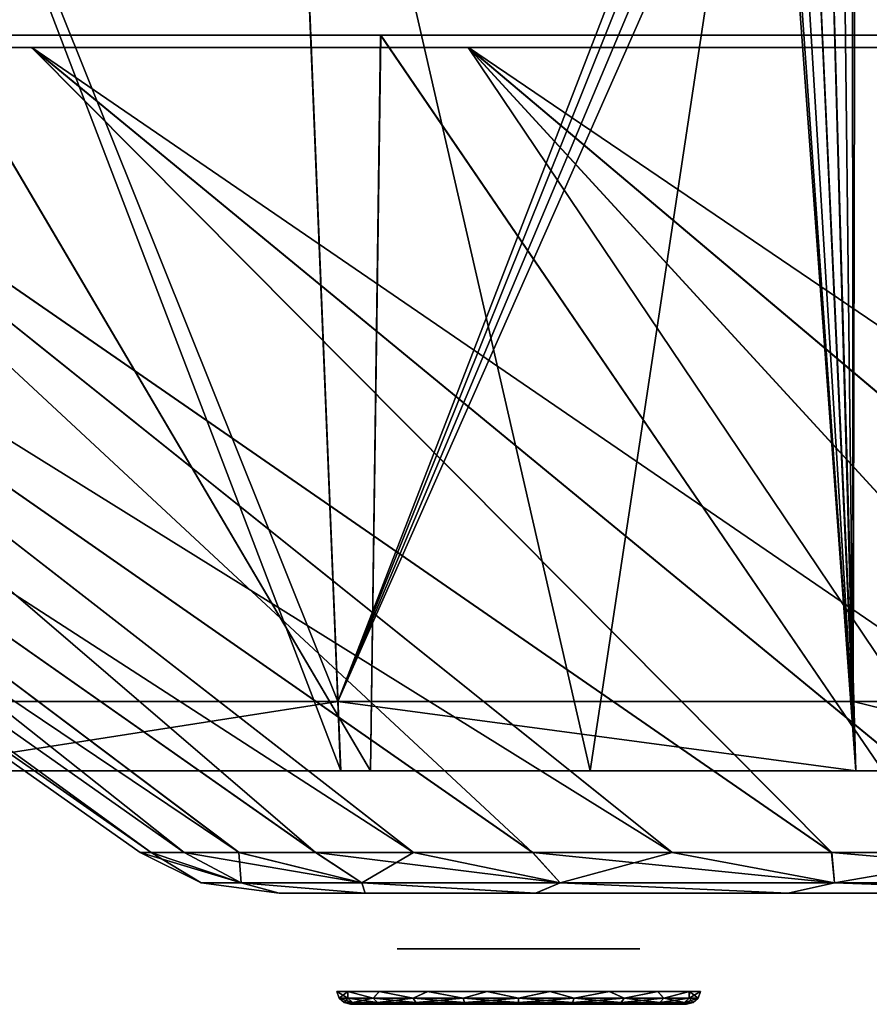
# Model space of a CAD drawing. Header units: millimetres. Extents: x -251 to 251, y -32 to 24.
# Tile 3 of 25: x -205 to -175, y -32 to 3. Entities that reach past the tile are written whole.
import ezdxf

# ---------------------------------------------------------------- set-up
doc = ezdxf.new("R2010")
doc.units = ezdxf.units.MM
doc.header["$LTSCALE"] = 81.481481
for name, color, linetype in [('1', 7, 'CONTINUOUS'), ('24', 7, 'CONTINUOUS'), ('25', 7, 'CONTINUOUS'), ('26', 7, 'CONTINUOUS'), ('27', 7, 'CONTINUOUS'), ('29', 7, 'CONTINUOUS'), ('30', 7, 'CONTINUOUS'), ('33', 7, 'CONTINUOUS'), ('34', 7, 'CONTINUOUS'), ('35', 7, 'CONTINUOUS'), ('46', 7, 'CONTINUOUS')]:
    doc.layers.add(name, color=color, linetype=linetype)

msp = doc.modelspace()

# ---------------------------------------------------------------- linework, layer by layer
at = {"layer": '1', "linetype": 'CONTINUOUS'}
for points in [[(-196.117, -28.25, -12.329), (-193.025, -28.25, -36.815), (-196.116, -28.25, 12.35), (-196.117, -28.25, -12.329)], [(-194.19, -28.25, 2.452), (-196.116, -28.25, 12.35), (-194.625, -28.25, 0.016), (-194.19, -28.25, 2.452)], [(-194.625, -28.25, 0.016), (-196.116, -28.25, 12.35), (-194.625, -28.25), (-194.625, -28.25, 0.016)], [(-193.022, -28.25, 36.83), (-196.116, -28.25, 12.35), (-194.19, -28.25, 2.452), (-193.022, -28.25, 36.83)], [(-196.116, -28.25, 12.35), (-193.025, -28.25, -36.815), (-194.625, -28.25), (-196.116, -28.25, 12.35)], [(-194.625, -28.25), (-193.025, -28.25, -36.815), (-194.196, -28.25, -2.435), (-194.625, -28.25)], [(-194.196, -28.25, -2.435), (-193.025, -28.25, -36.815), (-192.959, -28.25, -4.578), (-194.196, -28.25, -2.435)], [(-192.948, -28.25, 4.592), (-193.022, -28.25, 36.83), (-194.19, -28.25, 2.452), (-192.948, -28.25, 4.592)], [(-193.025, -28.25, -36.815), (-186.888, -28.25, -60.717), (-192.959, -28.25, -4.578), (-193.025, -28.25, -36.815)], [(-186.884, -28.25, 60.731), (-193.022, -28.25, 36.83), (-188.73, -28.25, 7.018), (-186.884, -28.25, 60.731)], [(-188.73, -28.25, 7.018), (-193.022, -28.25, 36.83), (-191.052, -28.25, 6.177), (-188.73, -28.25, 7.018)], [(-191.052, -28.25, 6.177), (-193.022, -28.25, 36.83), (-192.948, -28.25, 4.592), (-191.052, -28.25, 6.177)], [(-192.959, -28.25, -4.578), (-186.888, -28.25, -60.717), (-191.067, -28.25, -6.168), (-192.959, -28.25, -4.578)], [(-191.067, -28.25, -6.168), (-186.888, -28.25, -60.717), (-188.743, -28.25, -7.016), (-191.067, -28.25, -6.168)], [(-188.743, -28.25, -7.016), (-186.888, -28.25, -60.717), (-186.27, -28.25, -7.018), (-188.743, -28.25, -7.016)], [(-186.257, -28.25, 7.016), (-186.884, -28.25, 60.731), (-188.73, -28.25, 7.018), (-186.257, -28.25, 7.016)], [(-186.888, -28.25, -60.717), (-177.806, -28.25, -83.658), (-186.27, -28.25, -7.018), (-186.888, -28.25, -60.717)], [(-177.8, -28.25, 83.672), (-186.884, -28.25, 60.731), (-180.375, -28.25), (-177.8, -28.25, 83.672)], [(-180.375, -28.25), (-186.884, -28.25, 60.731), (-180.804, -28.25, 2.435), (-180.375, -28.25)], [(-180.804, -28.25, 2.435), (-186.884, -28.25, 60.731), (-182.041, -28.25, 4.578), (-180.804, -28.25, 2.435)], [(-182.041, -28.25, 4.578), (-186.884, -28.25, 60.731), (-183.933, -28.25, 6.168), (-182.041, -28.25, 4.578)], [(-183.933, -28.25, 6.168), (-186.884, -28.25, 60.731), (-186.257, -28.25, 7.016), (-183.933, -28.25, 6.168)], [(-186.27, -28.25, -7.018), (-177.806, -28.25, -83.658), (-183.948, -28.25, -6.177), (-186.27, -28.25, -7.018)], [(-183.948, -28.25, -6.177), (-177.806, -28.25, -83.658), (-182.052, -28.25, -4.592), (-183.948, -28.25, -6.177)], [(-182.052, -28.25, -4.592), (-177.806, -28.25, -83.658), (-180.81, -28.25, -2.452), (-182.052, -28.25, -4.592)], [(-180.81, -28.25, -2.452), (-177.806, -28.25, -83.658), (-180.375, -28.25, -0.016), (-180.81, -28.25, -2.452)], [(-180.375, -28.25, -0.016), (-177.806, -28.25, -83.658), (-180.375, -28.25), (-180.375, -28.25, -0.016)], [(-177.806, -28.25, -83.658), (-177.8, -28.25, 83.672), (-180.375, -28.25), (-177.806, -28.25, -83.658)], [(-177.806, -28.25, -83.658), (-165.921, -28.25, -105.281), (-177.8, -28.25, 83.672), (-177.806, -28.25, -83.658)], [(-177.8, -28.25, 83.672), (-165.921, -28.25, -105.281), (-165.913, -28.25, 105.293), (-177.8, -28.25, 83.672)]]:
    msp.add_3dface(points, dxfattribs=at)
at = {"layer": '24', "linetype": 'CONTINUOUS'}
for points in [[(-194.04, -31.794), (-193.646, -31.794, -2.235), (-193.96, -32.025), (-194.04, -31.794)], [(-193.96, -32.025), (-193.646, -31.794, -2.235), (-193.643, -32.025, -1.996), (-193.96, -32.025)], [(-193.643, -32.025, -1.996), (-193.646, -31.794, -2.235), (-192.726, -32.025, -3.797), (-193.643, -32.025, -1.996)], [(-193.646, -31.794, -2.235), (-192.512, -31.794, -4.201), (-192.726, -32.025, -3.797), (-193.646, -31.794, -2.235)], [(-192.726, -32.025, -3.797), (-192.512, -31.794, -4.201), (-191.297, -32.025, -5.226), (-192.726, -32.025, -3.797)], [(-192.512, -31.794, -4.201), (-190.774, -31.794, -5.661), (-191.297, -32.025, -5.226), (-192.512, -31.794, -4.201)], [(-191.297, -32.025, -5.226), (-190.774, -31.794, -5.661), (-189.496, -32.025, -6.143), (-191.297, -32.025, -5.226)], [(-190.774, -31.794, -5.661), (-188.642, -31.794, -6.439), (-189.496, -32.025, -6.143), (-190.774, -31.794, -5.661)], [(-189.496, -32.025, -6.143), (-188.642, -31.794, -6.439), (-187.5, -32.025, -6.46), (-189.496, -32.025, -6.143)], [(-188.642, -31.794, -6.439), (-186.373, -31.794, -6.442), (-187.5, -32.025, -6.46), (-188.642, -31.794, -6.439)], [(-187.5, -32.025, -6.46), (-186.373, -31.794, -6.442), (-185.504, -32.025, -6.143), (-187.5, -32.025, -6.46)], [(-186.373, -31.794, -6.442), (-184.239, -31.794, -5.669), (-185.504, -32.025, -6.143), (-186.373, -31.794, -6.442)], [(-185.504, -32.025, -6.143), (-184.239, -31.794, -5.669), (-183.703, -32.025, -5.226), (-185.504, -32.025, -6.143)], [(-184.239, -31.794, -5.669), (-182.498, -31.794, -4.213), (-183.703, -32.025, -5.226), (-184.239, -31.794, -5.669)], [(-183.703, -32.025, -5.226), (-182.498, -31.794, -4.213), (-182.274, -32.025, -3.797), (-183.703, -32.025, -5.226)], [(-182.498, -31.794, -4.213), (-181.359, -31.794, -2.249), (-182.274, -32.025, -3.797), (-182.498, -31.794, -4.213)], [(-182.274, -32.025, -3.797), (-181.359, -31.794, -2.249), (-181.357, -32.025, -1.996), (-182.274, -32.025, -3.797)], [(-181.359, -31.794, -2.249), (-180.96, -31.794, -0.015), (-181.357, -32.025, -1.996), (-181.359, -31.794, -2.249)], [(-181.357, -32.025, -1.996), (-180.96, -31.794), (-181.04, -32.025), (-181.357, -32.025, -1.996)], [(-180.96, -31.794, -0.015), (-180.96, -31.794), (-181.357, -32.025, -1.996), (-180.96, -31.794, -0.015)], [(-193.779, -32.19), (-193.96, -32.025), (-193.643, -32.025, -1.996), (-193.779, -32.19)], [(-193.472, -32.19, -1.94), (-193.779, -32.19), (-193.643, -32.025, -1.996), (-193.472, -32.19, -1.94)], [(-193.779, -32.19), (-193.472, -32.19, -1.94), (-193.542, -32.25), (-193.779, -32.19)], [(-193.472, -32.19, -1.94), (-193.643, -32.025, -1.996), (-192.726, -32.025, -3.797), (-193.472, -32.19, -1.94)], [(-193.542, -32.25), (-193.472, -32.19, -1.94), (-193.426, -32.25, -1.18), (-193.542, -32.25)], [(-192.58, -32.19, -3.691), (-193.472, -32.19, -1.94), (-192.726, -32.025, -3.797), (-192.58, -32.19, -3.691)], [(-193.426, -32.25, -1.18), (-193.472, -32.19, -1.94), (-193.082, -32.25, -2.312), (-193.426, -32.25, -1.18)], [(-193.472, -32.19, -1.94), (-192.58, -32.19, -3.691), (-193.082, -32.25, -2.312), (-193.472, -32.19, -1.94)], [(-193.082, -32.25, -2.312), (-192.58, -32.19, -3.691), (-192.524, -32.25, -3.356), (-193.082, -32.25, -2.312)], [(-192.58, -32.19, -3.691), (-192.726, -32.025, -3.797), (-191.297, -32.025, -5.226), (-192.58, -32.19, -3.691)], [(-191.191, -32.19, -5.08), (-192.58, -32.19, -3.691), (-191.297, -32.025, -5.226), (-191.191, -32.19, -5.08)], [(-192.524, -32.25, -3.356), (-192.58, -32.19, -3.691), (-191.773, -32.25, -4.272), (-192.524, -32.25, -3.356)], [(-192.58, -32.19, -3.691), (-191.191, -32.19, -5.08), (-191.773, -32.25, -4.272), (-192.58, -32.19, -3.691)], [(-191.773, -32.25, -4.272), (-191.191, -32.19, -5.08), (-190.859, -32.25, -5.022), (-191.773, -32.25, -4.272)], [(-191.191, -32.19, -5.08), (-191.297, -32.025, -5.226), (-189.496, -32.025, -6.143), (-191.191, -32.19, -5.08)], [(-189.44, -32.19, -5.972), (-191.191, -32.19, -5.08), (-189.496, -32.025, -6.143), (-189.44, -32.19, -5.972)], [(-191.191, -32.19, -5.08), (-189.44, -32.19, -5.972), (-190.859, -32.25, -5.022), (-191.191, -32.19, -5.08)], [(-190.859, -32.25, -5.022), (-189.44, -32.19, -5.972), (-189.816, -32.25, -5.58), (-190.859, -32.25, -5.022)], [(-189.816, -32.25, -5.58), (-189.44, -32.19, -5.972), (-188.685, -32.25, -5.924), (-189.816, -32.25, -5.58)], [(-189.44, -32.19, -5.972), (-189.496, -32.025, -6.143), (-187.5, -32.025, -6.46), (-189.44, -32.19, -5.972)], [(-187.5, -32.19, -6.279), (-189.44, -32.19, -5.972), (-187.5, -32.025, -6.46), (-187.5, -32.19, -6.279)], [(-189.44, -32.19, -5.972), (-187.5, -32.19, -6.279), (-188.685, -32.25, -5.924), (-189.44, -32.19, -5.972)], [(-188.685, -32.25, -5.924), (-187.5, -32.19, -6.279), (-187.507, -32.25, -6.042), (-188.685, -32.25, -5.924)], [(-187.507, -32.25, -6.042), (-187.5, -32.19, -6.279), (-186.329, -32.25, -5.927), (-187.507, -32.25, -6.042)], [(-187.5, -32.19, -6.279), (-187.5, -32.025, -6.46), (-185.504, -32.025, -6.143), (-187.5, -32.19, -6.279)], [(-185.56, -32.19, -5.972), (-187.5, -32.19, -6.279), (-185.504, -32.025, -6.143), (-185.56, -32.19, -5.972)], [(-187.5, -32.19, -6.279), (-185.56, -32.19, -5.972), (-186.329, -32.25, -5.927), (-187.5, -32.19, -6.279)], [(-186.329, -32.25, -5.927), (-185.56, -32.19, -5.972), (-185.195, -32.25, -5.585), (-186.329, -32.25, -5.927)], [(-183.809, -32.19, -5.08), (-185.56, -32.19, -5.972), (-183.703, -32.025, -5.226), (-183.809, -32.19, -5.08)], [(-185.56, -32.19, -5.972), (-185.504, -32.025, -6.143), (-183.703, -32.025, -5.226), (-185.56, -32.19, -5.972)], [(-185.56, -32.19, -5.972), (-183.809, -32.19, -5.08), (-185.195, -32.25, -5.585), (-185.56, -32.19, -5.972)], [(-185.195, -32.25, -5.585), (-183.809, -32.19, -5.08), (-184.151, -32.25, -5.029), (-185.195, -32.25, -5.585)], [(-184.151, -32.25, -5.029), (-183.809, -32.19, -5.08), (-183.236, -32.25, -4.28), (-184.151, -32.25, -5.029)], [(-182.42, -32.19, -3.691), (-183.809, -32.19, -5.08), (-182.274, -32.025, -3.797), (-182.42, -32.19, -3.691)], [(-183.809, -32.19, -5.08), (-183.703, -32.025, -5.226), (-182.274, -32.025, -3.797), (-183.809, -32.19, -5.08)], [(-183.809, -32.19, -5.08), (-182.42, -32.19, -3.691), (-183.236, -32.25, -4.28), (-183.809, -32.19, -5.08)], [(-183.236, -32.25, -4.28), (-182.42, -32.19, -3.691), (-182.483, -32.25, -3.367), (-183.236, -32.25, -4.28)], [(-182.483, -32.25, -3.367), (-181.528, -32.19, -1.94), (-181.923, -32.25, -2.323), (-182.483, -32.25, -3.367)], [(-182.42, -32.19, -3.691), (-181.528, -32.19, -1.94), (-182.483, -32.25, -3.367), (-182.42, -32.19, -3.691)], [(-182.42, -32.19, -3.691), (-182.274, -32.025, -3.797), (-181.357, -32.025, -1.996), (-182.42, -32.19, -3.691)], [(-181.528, -32.19, -1.94), (-182.42, -32.19, -3.691), (-181.357, -32.025, -1.996), (-181.528, -32.19, -1.94)], [(-181.923, -32.25, -2.323), (-181.528, -32.19, -1.94), (-181.577, -32.25, -1.192), (-181.923, -32.25, -2.323)], [(-181.528, -32.19, -1.94), (-181.221, -32.19), (-181.577, -32.25, -1.192), (-181.528, -32.19, -1.94)], [(-181.221, -32.19), (-181.458, -32.25, -0.014), (-181.577, -32.25, -1.192), (-181.221, -32.19)], [(-181.528, -32.19, -1.94), (-181.357, -32.025, -1.996), (-181.04, -32.025), (-181.528, -32.19, -1.94)], [(-181.221, -32.19), (-181.528, -32.19, -1.94), (-181.04, -32.025), (-181.221, -32.19)], [(-181.458, -32.25), (-181.458, -32.25, -0.014), (-181.221, -32.19), (-181.458, -32.25)]]:
    msp.add_3dface(points, dxfattribs=at)
at = {"layer": '25', "linetype": 'CONTINUOUS'}
for points in [[(-193.542, -32.25), (-193.426, -32.25, -1.18), (-192.958, -32.25), (-193.542, -32.25)], [(-192.543, -32.25, 2.087), (-193.542, -32.25), (-192.958, -32.25), (-192.543, -32.25, 2.087)], [(-193.542, -32.25, 0.014), (-193.542, -32.25), (-192.543, -32.25, 2.087), (-193.542, -32.25, 0.014)], [(-193.423, -32.25, 1.192), (-193.542, -32.25, 0.014), (-192.543, -32.25, 2.087), (-193.423, -32.25, 1.192)], [(-193.426, -32.25, -1.18), (-193.082, -32.25, -2.312), (-192.535, -32.25, -2.108), (-193.426, -32.25, -1.18)], [(-192.958, -32.25), (-193.426, -32.25, -1.18), (-192.958, -32.25, -0.012), (-192.958, -32.25)], [(-192.958, -32.25, -0.012), (-193.426, -32.25, -1.18), (-192.958, -32.25, -0.024), (-192.958, -32.25, -0.012)], [(-192.958, -32.25, -0.024), (-193.426, -32.25, -1.18), (-192.535, -32.25, -2.108), (-192.958, -32.25, -0.024)], [(-193.077, -32.25, 2.323), (-193.423, -32.25, 1.192), (-192.543, -32.25, 2.087), (-193.077, -32.25, 2.323)], [(-193.082, -32.25, -2.312), (-192.524, -32.25, -3.356), (-192.535, -32.25, -2.108), (-193.082, -32.25, -2.312)], [(-192.517, -32.25, 3.367), (-193.077, -32.25, 2.323), (-191.361, -32.25, 3.858), (-192.517, -32.25, 3.367)], [(-191.361, -32.25, 3.858), (-193.077, -32.25, 2.323), (-192.543, -32.25, 2.087), (-191.361, -32.25, 3.858)], [(-192.535, -32.25, -2.108), (-192.524, -32.25, -3.356), (-191.345, -32.25, -3.874), (-192.535, -32.25, -2.108)], [(-192.524, -32.25, -3.356), (-191.773, -32.25, -4.272), (-191.345, -32.25, -3.874), (-192.524, -32.25, -3.356)], [(-191.764, -32.25, 4.28), (-192.517, -32.25, 3.367), (-191.361, -32.25, 3.858), (-191.764, -32.25, 4.28)], [(-191.773, -32.25, -4.272), (-190.859, -32.25, -5.022), (-191.345, -32.25, -3.874), (-191.773, -32.25, -4.272)], [(-190.849, -32.25, 5.029), (-191.764, -32.25, 4.28), (-189.596, -32.25, 5.04), (-190.849, -32.25, 5.029)], [(-189.596, -32.25, 5.04), (-191.764, -32.25, 4.28), (-191.361, -32.25, 3.858), (-189.596, -32.25, 5.04)], [(-191.345, -32.25, -3.874), (-190.859, -32.25, -5.022), (-189.575, -32.25, -5.048), (-191.345, -32.25, -3.874)], [(-190.859, -32.25, -5.022), (-189.816, -32.25, -5.58), (-189.575, -32.25, -5.048), (-190.859, -32.25, -5.022)], [(-189.805, -32.25, 5.585), (-190.849, -32.25, 5.029), (-187.512, -32.25, 5.458), (-189.805, -32.25, 5.585)], [(-187.512, -32.25, 5.458), (-190.849, -32.25, 5.029), (-189.596, -32.25, 5.04), (-187.512, -32.25, 5.458)], [(-189.816, -32.25, -5.58), (-188.685, -32.25, -5.924), (-185.195, -32.25, -5.585), (-189.816, -32.25, -5.58)], [(-189.816, -32.25, -5.58), (-185.195, -32.25, -5.585), (-187.488, -32.25, -5.458), (-189.816, -32.25, -5.58)], [(-189.575, -32.25, -5.048), (-189.816, -32.25, -5.58), (-187.488, -32.25, -5.458), (-189.575, -32.25, -5.048)], [(-185.184, -32.25, 5.58), (-189.805, -32.25, 5.585), (-187.512, -32.25, 5.458), (-185.184, -32.25, 5.58)], [(-186.315, -32.25, 5.924), (-189.805, -32.25, 5.585), (-185.184, -32.25, 5.58), (-186.315, -32.25, 5.924)], [(-188.671, -32.25, 5.927), (-189.805, -32.25, 5.585), (-186.315, -32.25, 5.924), (-188.671, -32.25, 5.927)], [(-188.685, -32.25, -5.924), (-187.507, -32.25, -6.042), (-186.329, -32.25, -5.927), (-188.685, -32.25, -5.924)], [(-188.685, -32.25, -5.924), (-186.329, -32.25, -5.927), (-185.195, -32.25, -5.585), (-188.685, -32.25, -5.924)], [(-187.493, -32.25, 6.042), (-188.671, -32.25, 5.927), (-186.315, -32.25, 5.924), (-187.493, -32.25, 6.042)], [(-185.425, -32.25, 5.048), (-185.184, -32.25, 5.58), (-187.512, -32.25, 5.458), (-185.425, -32.25, 5.048)], [(-185.195, -32.25, -5.585), (-184.151, -32.25, -5.029), (-187.488, -32.25, -5.458), (-185.195, -32.25, -5.585)], [(-187.488, -32.25, -5.458), (-184.151, -32.25, -5.029), (-185.404, -32.25, -5.04), (-187.488, -32.25, -5.458)], [(-184.141, -32.25, 5.022), (-185.184, -32.25, 5.58), (-185.425, -32.25, 5.048), (-184.141, -32.25, 5.022)], [(-183.655, -32.25, 3.874), (-184.141, -32.25, 5.022), (-185.425, -32.25, 5.048), (-183.655, -32.25, 3.874)], [(-184.151, -32.25, -5.029), (-183.236, -32.25, -4.28), (-185.404, -32.25, -5.04), (-184.151, -32.25, -5.029)], [(-185.404, -32.25, -5.04), (-183.236, -32.25, -4.28), (-183.639, -32.25, -3.858), (-185.404, -32.25, -5.04)], [(-183.227, -32.25, 4.272), (-184.141, -32.25, 5.022), (-183.655, -32.25, 3.874), (-183.227, -32.25, 4.272)], [(-182.476, -32.25, 3.356), (-183.227, -32.25, 4.272), (-183.655, -32.25, 3.874), (-182.476, -32.25, 3.356)], [(-182.465, -32.25, 2.108), (-182.476, -32.25, 3.356), (-183.655, -32.25, 3.874), (-182.465, -32.25, 2.108)], [(-183.236, -32.25, -4.28), (-182.483, -32.25, -3.367), (-183.639, -32.25, -3.858), (-183.236, -32.25, -4.28)], [(-182.483, -32.25, -3.367), (-181.923, -32.25, -2.323), (-183.639, -32.25, -3.858), (-182.483, -32.25, -3.367)], [(-183.639, -32.25, -3.858), (-181.923, -32.25, -2.323), (-182.457, -32.25, -2.087), (-183.639, -32.25, -3.858)], [(-181.918, -32.25, 2.312), (-182.476, -32.25, 3.356), (-182.465, -32.25, 2.108), (-181.918, -32.25, 2.312)], [(-181.574, -32.25, 1.18), (-181.918, -32.25, 2.312), (-182.465, -32.25, 2.108), (-181.574, -32.25, 1.18)], [(-182.042, -32.25, 0.024), (-181.574, -32.25, 1.18), (-182.465, -32.25, 2.108), (-182.042, -32.25, 0.024)], [(-181.577, -32.25, -1.192), (-181.458, -32.25, -0.014), (-182.457, -32.25, -2.087), (-181.577, -32.25, -1.192)], [(-181.458, -32.25, -0.014), (-181.458, -32.25), (-182.457, -32.25, -2.087), (-181.458, -32.25, -0.014)], [(-181.458, -32.25), (-182.042, -32.25), (-182.457, -32.25, -2.087), (-181.458, -32.25)], [(-181.923, -32.25, -2.323), (-181.577, -32.25, -1.192), (-182.457, -32.25, -2.087), (-181.923, -32.25, -2.323)], [(-181.458, -32.25), (-181.574, -32.25, 1.18), (-182.042, -32.25), (-181.458, -32.25)], [(-182.042, -32.25), (-181.574, -32.25, 1.18), (-182.042, -32.25, 0.012), (-182.042, -32.25)], [(-182.042, -32.25, 0.012), (-181.574, -32.25, 1.18), (-182.042, -32.25, 0.024), (-182.042, -32.25, 0.012)]]:
    msp.add_3dface(points, dxfattribs=at)
at = {"layer": '26', "linetype": 'CONTINUOUS'}
for points in [[(-188.799, -30.25, 0.75), (-191.867, -30.25), (-189, -30.25, 0), (-188.799, -30.25, 0.75)], [(-188.25, -30.25, 1.299), (-191.867, -30.25), (-188.799, -30.25, 0.75), (-188.25, -30.25, 1.299)], [(-191.867, -30.25), (-191.867, -30.25, -0.01), (-189, -30.25, 0), (-191.867, -30.25)], [(-191.536, -30.25, 1.668), (-191.867, -30.25), (-188.25, -30.25, 1.299), (-191.536, -30.25, 1.668)], [(-189, -30.25, 0), (-191.867, -30.25, -0.019), (-188.799, -30.25, -0.749), (-189, -30.25, 0)], [(-191.867, -30.25, -0.01), (-191.867, -30.25, -0.019), (-189, -30.25, 0), (-191.867, -30.25, -0.01)], [(-191.867, -30.25, -0.019), (-191.528, -30.25, -1.687), (-188.799, -30.25, -0.749), (-191.867, -30.25, -0.019)], [(-187.5, -30.25, 1.5), (-191.536, -30.25, 1.668), (-188.25, -30.25, 1.299), (-187.5, -30.25, 1.5)], [(-183.472, -30.25, 1.687), (-191.536, -30.25, 1.668), (-187.5, -30.25, 1.5), (-183.472, -30.25, 1.687)], [(-190.591, -30.25, 3.084), (-191.536, -30.25, 1.668), (-183.472, -30.25, 1.687), (-190.591, -30.25, 3.084)], [(-188.799, -30.25, -0.749), (-191.528, -30.25, -1.687), (-188.251, -30.25, -1.298), (-188.799, -30.25, -0.749)], [(-191.528, -30.25, -1.687), (-187.5, -30.25, -1.5), (-188.251, -30.25, -1.298), (-191.528, -30.25, -1.687)], [(-190.577, -30.25, -3.099), (-184.409, -30.25, -3.084), (-191.528, -30.25, -1.687), (-190.577, -30.25, -3.099)], [(-191.528, -30.25, -1.687), (-183.464, -30.25, -1.668), (-187.5, -30.25, -1.5), (-191.528, -30.25, -1.687)], [(-184.409, -30.25, -3.084), (-183.464, -30.25, -1.668), (-191.528, -30.25, -1.687), (-184.409, -30.25, -3.084)], [(-184.423, -30.25, 3.099), (-190.591, -30.25, 3.084), (-183.472, -30.25, 1.687), (-184.423, -30.25, 3.099)], [(-189.176, -30.25, 4.032), (-190.591, -30.25, 3.084), (-184.423, -30.25, 3.099), (-189.176, -30.25, 4.032)], [(-189.161, -30.25, -4.039), (-185.824, -30.25, -4.032), (-190.577, -30.25, -3.099), (-189.161, -30.25, -4.039)], [(-185.824, -30.25, -4.032), (-184.409, -30.25, -3.084), (-190.577, -30.25, -3.099), (-185.824, -30.25, -4.032)], [(-185.839, -30.25, 4.039), (-189.176, -30.25, 4.032), (-184.423, -30.25, 3.099), (-185.839, -30.25, 4.039)], [(-187.506, -30.25, 4.367), (-189.176, -30.25, 4.032), (-185.839, -30.25, 4.039), (-187.506, -30.25, 4.367)], [(-187.494, -30.25, -4.367), (-185.824, -30.25, -4.032), (-189.161, -30.25, -4.039), (-187.494, -30.25, -4.367)], [(-186.749, -30.25, 1.298), (-183.472, -30.25, 1.687), (-187.5, -30.25, 1.5), (-186.749, -30.25, 1.298)], [(-187.5, -30.25, -1.5), (-183.464, -30.25, -1.668), (-186.75, -30.25, -1.299), (-187.5, -30.25, -1.5)], [(-186.75, -30.25, -1.299), (-183.133, -30.25), (-186.201, -30.25, -0.75), (-186.75, -30.25, -1.299)], [(-183.464, -30.25, -1.668), (-183.133, -30.25), (-186.75, -30.25, -1.299), (-183.464, -30.25, -1.668)], [(-186.201, -30.25, 0.749), (-183.472, -30.25, 1.687), (-186.749, -30.25, 1.298), (-186.201, -30.25, 0.749)], [(-186, -30.25, 0), (-183.133, -30.25, 0.019), (-186.201, -30.25, 0.749), (-186, -30.25, 0)], [(-183.133, -30.25, 0.019), (-183.472, -30.25, 1.687), (-186.201, -30.25, 0.749), (-183.133, -30.25, 0.019)], [(-186.201, -30.25, -0.75), (-183.133, -30.25), (-186, -30.25, 0), (-186.201, -30.25, -0.75)], [(-183.133, -30.25, 0.01), (-183.133, -30.25, 0.019), (-186, -30.25, 0), (-183.133, -30.25, 0.01)], [(-183.133, -30.25), (-183.133, -30.25, 0.01), (-186, -30.25, 0), (-183.133, -30.25)]]:
    msp.add_3dface(points, dxfattribs=at)
at = {"layer": '27', "linetype": 'CONTINUOUS'}
for points in [[(-194.04, -31.794), (-193.96, -32.025), (-193.643, -32.025, 1.996), (-194.04, -31.794)], [(-194.04, -31.794, 0.015), (-194.04, -31.794), (-193.643, -32.025, 1.996), (-194.04, -31.794, 0.015)], [(-193.641, -31.794, 2.249), (-194.04, -31.794, 0.015), (-193.643, -32.025, 1.996), (-193.641, -31.794, 2.249)], [(-192.726, -32.025, 3.797), (-193.641, -31.794, 2.249), (-193.643, -32.025, 1.996), (-192.726, -32.025, 3.797)], [(-192.502, -31.794, 4.213), (-193.641, -31.794, 2.249), (-192.726, -32.025, 3.797), (-192.502, -31.794, 4.213)], [(-191.297, -32.025, 5.226), (-192.502, -31.794, 4.213), (-192.726, -32.025, 3.797), (-191.297, -32.025, 5.226)], [(-190.761, -31.794, 5.669), (-192.502, -31.794, 4.213), (-191.297, -32.025, 5.226), (-190.761, -31.794, 5.669)], [(-189.496, -32.025, 6.143), (-190.761, -31.794, 5.669), (-191.297, -32.025, 5.226), (-189.496, -32.025, 6.143)], [(-188.627, -31.794, 6.442), (-190.761, -31.794, 5.669), (-189.496, -32.025, 6.143), (-188.627, -31.794, 6.442)], [(-187.5, -32.025, 6.46), (-188.627, -31.794, 6.442), (-189.496, -32.025, 6.143), (-187.5, -32.025, 6.46)], [(-186.358, -31.794, 6.439), (-188.627, -31.794, 6.442), (-187.5, -32.025, 6.46), (-186.358, -31.794, 6.439)], [(-185.504, -32.025, 6.143), (-186.358, -31.794, 6.439), (-187.5, -32.025, 6.46), (-185.504, -32.025, 6.143)], [(-184.226, -31.794, 5.661), (-186.358, -31.794, 6.439), (-185.504, -32.025, 6.143), (-184.226, -31.794, 5.661)], [(-183.703, -32.025, 5.226), (-184.226, -31.794, 5.661), (-185.504, -32.025, 6.143), (-183.703, -32.025, 5.226)], [(-182.488, -31.794, 4.201), (-184.226, -31.794, 5.661), (-183.703, -32.025, 5.226), (-182.488, -31.794, 4.201)], [(-182.274, -32.025, 3.797), (-182.488, -31.794, 4.201), (-183.703, -32.025, 5.226), (-182.274, -32.025, 3.797)], [(-181.354, -31.794, 2.235), (-182.488, -31.794, 4.201), (-182.274, -32.025, 3.797), (-181.354, -31.794, 2.235)], [(-181.357, -32.025, 1.996), (-181.354, -31.794, 2.235), (-182.274, -32.025, 3.797), (-181.357, -32.025, 1.996)], [(-181.04, -32.025), (-181.354, -31.794, 2.235), (-181.357, -32.025, 1.996), (-181.04, -32.025)], [(-181.04, -32.025), (-180.96, -31.794), (-181.354, -31.794, 2.235), (-181.04, -32.025)], [(-193.96, -32.025), (-193.472, -32.19, 1.94), (-193.643, -32.025, 1.996), (-193.96, -32.025)], [(-193.96, -32.025), (-193.779, -32.19), (-193.472, -32.19, 1.94), (-193.96, -32.025)], [(-193.779, -32.19), (-193.423, -32.25, 1.192), (-193.472, -32.19, 1.94), (-193.779, -32.19)], [(-193.779, -32.19), (-193.542, -32.25), (-193.542, -32.25, 0.014), (-193.779, -32.19)], [(-193.779, -32.19), (-193.542, -32.25, 0.014), (-193.423, -32.25, 1.192), (-193.779, -32.19)], [(-193.472, -32.19, 1.94), (-192.58, -32.19, 3.691), (-193.643, -32.025, 1.996), (-193.472, -32.19, 1.94)], [(-192.58, -32.19, 3.691), (-192.726, -32.025, 3.797), (-193.643, -32.025, 1.996), (-192.58, -32.19, 3.691)], [(-193.423, -32.25, 1.192), (-193.077, -32.25, 2.323), (-193.472, -32.19, 1.94), (-193.423, -32.25, 1.192)], [(-193.077, -32.25, 2.323), (-192.517, -32.25, 3.367), (-193.472, -32.19, 1.94), (-193.077, -32.25, 2.323)], [(-193.472, -32.19, 1.94), (-192.517, -32.25, 3.367), (-192.58, -32.19, 3.691), (-193.472, -32.19, 1.94)], [(-192.58, -32.19, 3.691), (-191.191, -32.19, 5.08), (-192.726, -32.025, 3.797), (-192.58, -32.19, 3.691)], [(-191.191, -32.19, 5.08), (-191.297, -32.025, 5.226), (-192.726, -32.025, 3.797), (-191.191, -32.19, 5.08)], [(-192.517, -32.25, 3.367), (-191.764, -32.25, 4.28), (-192.58, -32.19, 3.691), (-192.517, -32.25, 3.367)], [(-192.58, -32.19, 3.691), (-191.764, -32.25, 4.28), (-191.191, -32.19, 5.08), (-192.58, -32.19, 3.691)], [(-191.764, -32.25, 4.28), (-190.849, -32.25, 5.029), (-191.191, -32.19, 5.08), (-191.764, -32.25, 4.28)], [(-191.191, -32.19, 5.08), (-189.44, -32.19, 5.972), (-191.297, -32.025, 5.226), (-191.191, -32.19, 5.08)], [(-189.44, -32.19, 5.972), (-189.496, -32.025, 6.143), (-191.297, -32.025, 5.226), (-189.44, -32.19, 5.972)], [(-190.849, -32.25, 5.029), (-189.805, -32.25, 5.585), (-191.191, -32.19, 5.08), (-190.849, -32.25, 5.029)], [(-191.191, -32.19, 5.08), (-189.805, -32.25, 5.585), (-189.44, -32.19, 5.972), (-191.191, -32.19, 5.08)], [(-189.805, -32.25, 5.585), (-188.671, -32.25, 5.927), (-189.44, -32.19, 5.972), (-189.805, -32.25, 5.585)], [(-189.44, -32.19, 5.972), (-187.5, -32.19, 6.279), (-189.496, -32.025, 6.143), (-189.44, -32.19, 5.972)], [(-187.5, -32.19, 6.279), (-187.5, -32.025, 6.46), (-189.496, -32.025, 6.143), (-187.5, -32.19, 6.279)], [(-189.44, -32.19, 5.972), (-188.671, -32.25, 5.927), (-187.5, -32.19, 6.279), (-189.44, -32.19, 5.972)], [(-188.671, -32.25, 5.927), (-187.493, -32.25, 6.042), (-187.5, -32.19, 6.279), (-188.671, -32.25, 5.927)], [(-187.5, -32.19, 6.279), (-185.56, -32.19, 5.972), (-187.5, -32.025, 6.46), (-187.5, -32.19, 6.279)], [(-185.56, -32.19, 5.972), (-185.504, -32.025, 6.143), (-187.5, -32.025, 6.46), (-185.56, -32.19, 5.972)], [(-187.493, -32.25, 6.042), (-186.315, -32.25, 5.924), (-187.5, -32.19, 6.279), (-187.493, -32.25, 6.042)], [(-187.5, -32.19, 6.279), (-186.315, -32.25, 5.924), (-185.56, -32.19, 5.972), (-187.5, -32.19, 6.279)], [(-186.315, -32.25, 5.924), (-185.184, -32.25, 5.58), (-185.56, -32.19, 5.972), (-186.315, -32.25, 5.924)], [(-185.56, -32.19, 5.972), (-183.809, -32.19, 5.08), (-185.504, -32.025, 6.143), (-185.56, -32.19, 5.972)], [(-185.184, -32.25, 5.58), (-184.141, -32.25, 5.022), (-185.56, -32.19, 5.972), (-185.184, -32.25, 5.58)], [(-185.56, -32.19, 5.972), (-184.141, -32.25, 5.022), (-183.809, -32.19, 5.08), (-185.56, -32.19, 5.972)], [(-183.809, -32.19, 5.08), (-183.703, -32.025, 5.226), (-185.504, -32.025, 6.143), (-183.809, -32.19, 5.08)], [(-184.141, -32.25, 5.022), (-183.227, -32.25, 4.272), (-183.809, -32.19, 5.08), (-184.141, -32.25, 5.022)], [(-183.809, -32.19, 5.08), (-182.42, -32.19, 3.691), (-183.703, -32.025, 5.226), (-183.809, -32.19, 5.08)], [(-183.809, -32.19, 5.08), (-183.227, -32.25, 4.272), (-182.42, -32.19, 3.691), (-183.809, -32.19, 5.08)], [(-182.42, -32.19, 3.691), (-182.274, -32.025, 3.797), (-183.703, -32.025, 5.226), (-182.42, -32.19, 3.691)], [(-183.227, -32.25, 4.272), (-182.476, -32.25, 3.356), (-182.42, -32.19, 3.691), (-183.227, -32.25, 4.272)], [(-182.476, -32.25, 3.356), (-181.918, -32.25, 2.312), (-182.42, -32.19, 3.691), (-182.476, -32.25, 3.356)], [(-182.42, -32.19, 3.691), (-181.528, -32.19, 1.94), (-182.274, -32.025, 3.797), (-182.42, -32.19, 3.691)], [(-182.42, -32.19, 3.691), (-181.918, -32.25, 2.312), (-181.528, -32.19, 1.94), (-182.42, -32.19, 3.691)], [(-181.528, -32.19, 1.94), (-181.357, -32.025, 1.996), (-182.274, -32.025, 3.797), (-181.528, -32.19, 1.94)], [(-181.918, -32.25, 2.312), (-181.574, -32.25, 1.18), (-181.528, -32.19, 1.94), (-181.918, -32.25, 2.312)], [(-181.574, -32.25, 1.18), (-181.458, -32.25), (-181.528, -32.19, 1.94), (-181.574, -32.25, 1.18)], [(-181.528, -32.19, 1.94), (-181.221, -32.19), (-181.357, -32.025, 1.996), (-181.528, -32.19, 1.94)], [(-181.458, -32.25), (-181.221, -32.19), (-181.528, -32.19, 1.94), (-181.458, -32.25)], [(-181.221, -32.19), (-181.04, -32.025), (-181.357, -32.025, 1.996), (-181.221, -32.19)]]:
    msp.add_3dface(points, dxfattribs=at)
at = {"layer": '29', "linetype": 'CONTINUOUS'}
for points in [[(-201.119, -26.785, 0.01), (-197.475, -27.875, 23.978), (-200.721, -26.785, 12.637), (-201.119, -26.785, 0.01)], [(-198.925, -27.875), (-197.475, -27.875, 23.978), (-201.119, -26.785, 0.01), (-198.925, -27.875)], [(-200.723, -26.785, -12.616), (-198.925, -27.875), (-201.119, -26.785, 0.01), (-200.723, -26.785, -12.616)], [(-197.475, -27.875, -23.978), (-198.925, -27.875), (-200.723, -26.785, -12.616), (-197.475, -27.875, -23.978)], [(-199.535, -26.785, -25.191), (-197.475, -27.875, -23.978), (-200.723, -26.785, -12.616), (-199.535, -26.785, -25.191)], [(-200.721, -26.785, 12.637), (-197.475, -27.875, 23.978), (-199.532, -26.785, 25.216), (-200.721, -26.785, 12.637)], [(-197.559, -26.785, -37.672), (-197.475, -27.875, -23.978), (-199.535, -26.785, -25.191), (-197.559, -26.785, -37.672)], [(-199.532, -26.785, 25.216), (-193.145, -27.875, 47.606), (-197.556, -26.785, 37.691), (-199.532, -26.785, 25.216)], [(-197.475, -27.875, 23.978), (-193.145, -27.875, 47.606), (-199.532, -26.785, 25.216), (-197.475, -27.875, 23.978)], [(-193.145, -27.875, -47.606), (-197.475, -27.875, -23.978), (-197.559, -26.785, -37.672), (-193.145, -27.875, -47.606)], [(-194.803, -26.785, -50.006), (-193.145, -27.875, -47.606), (-197.559, -26.785, -37.672), (-194.803, -26.785, -50.006)], [(-197.556, -26.785, 37.691), (-193.145, -27.875, 47.606), (-194.8, -26.785, 50.019), (-197.556, -26.785, 37.691)], [(-191.276, -26.785, -62.146), (-193.145, -27.875, -47.606), (-194.803, -26.785, -50.006), (-191.276, -26.785, -62.146)], [(-193.145, -27.875, 47.606), (-185.998, -27.875, 70.54), (-194.8, -26.785, 50.019), (-193.145, -27.875, 47.606)], [(-194.8, -26.785, 50.019), (-185.998, -27.875, 70.54), (-191.275, -26.785, 62.151), (-194.8, -26.785, 50.019)], [(-185.998, -27.875, -70.54), (-193.145, -27.875, -47.606), (-191.276, -26.785, -62.146), (-185.998, -27.875, -70.54)], [(-186.997, -26.785, -74.034), (-185.998, -27.875, -70.54), (-191.276, -26.785, -62.146), (-186.997, -26.785, -74.034)], [(-191.275, -26.785, 62.151), (-185.998, -27.875, 70.54), (-186.992, -26.785, 74.046), (-191.275, -26.785, 62.151)], [(-181.98, -26.785, -85.627), (-185.998, -27.875, -70.54), (-186.997, -26.785, -74.034), (-181.98, -26.785, -85.627)], [(-185.998, -27.875, 70.54), (-176.139, -27.875, 92.445), (-186.992, -26.785, 74.046), (-185.998, -27.875, 70.54)], [(-186.992, -26.785, 74.046), (-176.139, -27.875, 92.445), (-181.972, -26.785, 85.645), (-186.992, -26.785, 74.046)], [(-176.139, -27.875, -92.445), (-185.998, -27.875, -70.54), (-181.98, -26.785, -85.627), (-176.139, -27.875, -92.445)], [(-176.246, -26.785, -96.881), (-176.139, -27.875, -92.445), (-181.98, -26.785, -85.627), (-176.246, -26.785, -96.881)], [(-181.972, -26.785, 85.645), (-176.139, -27.875, 92.445), (-176.235, -26.785, 96.903), (-181.972, -26.785, 85.645)], [(-169.815, -26.785, -107.757), (-176.139, -27.875, -92.445), (-176.246, -26.785, -96.881), (-169.815, -26.785, -107.757)], [(-176.139, -27.875, 92.445), (-163.712, -27.875, 113.002), (-176.235, -26.785, 96.903), (-176.139, -27.875, 92.445)], [(-176.235, -26.785, 96.903), (-163.712, -27.875, 113.002), (-169.804, -26.785, 107.775), (-176.235, -26.785, 96.903)], [(-163.712, -27.875, -113.002), (-176.139, -27.875, -92.445), (-169.815, -26.785, -107.757), (-163.712, -27.875, -113.002)], [(-196.117, -28.25, -12.329), (-196.116, -28.25, 12.35), (-198.925, -27.875), (-196.117, -28.25, -12.329)], [(-197.475, -27.875, -23.978), (-196.117, -28.25, -12.329), (-198.925, -27.875), (-197.475, -27.875, -23.978)], [(-198.925, -27.875), (-196.116, -28.25, 12.35), (-197.475, -27.875, 23.978), (-198.925, -27.875)], [(-197.475, -27.875, 23.978), (-193.022, -28.25, 36.83), (-193.145, -27.875, 47.606), (-197.475, -27.875, 23.978)], [(-193.145, -27.875, -47.606), (-193.025, -28.25, -36.815), (-197.475, -27.875, -23.978), (-193.145, -27.875, -47.606)], [(-193.025, -28.25, -36.815), (-196.117, -28.25, -12.329), (-197.475, -27.875, -23.978), (-193.025, -28.25, -36.815)], [(-196.116, -28.25, 12.35), (-193.022, -28.25, 36.83), (-197.475, -27.875, 23.978), (-196.116, -28.25, 12.35)], [(-193.145, -27.875, 47.606), (-186.884, -28.25, 60.731), (-185.998, -27.875, 70.54), (-193.145, -27.875, 47.606)], [(-193.022, -28.25, 36.83), (-186.884, -28.25, 60.731), (-193.145, -27.875, 47.606), (-193.022, -28.25, 36.83)], [(-185.998, -27.875, -70.54), (-186.888, -28.25, -60.717), (-193.145, -27.875, -47.606), (-185.998, -27.875, -70.54)], [(-186.888, -28.25, -60.717), (-193.025, -28.25, -36.815), (-193.145, -27.875, -47.606), (-186.888, -28.25, -60.717)], [(-177.806, -28.25, -83.658), (-186.888, -28.25, -60.717), (-185.998, -27.875, -70.54), (-177.806, -28.25, -83.658)], [(-186.884, -28.25, 60.731), (-177.8, -28.25, 83.672), (-185.998, -27.875, 70.54), (-186.884, -28.25, 60.731)], [(-185.998, -27.875, 70.54), (-177.8, -28.25, 83.672), (-176.139, -27.875, 92.445), (-185.998, -27.875, 70.54)], [(-176.139, -27.875, -92.445), (-177.806, -28.25, -83.658), (-185.998, -27.875, -70.54), (-176.139, -27.875, -92.445)], [(-165.921, -28.25, -105.281), (-177.806, -28.25, -83.658), (-176.139, -27.875, -92.445), (-165.921, -28.25, -105.281)], [(-177.8, -28.25, 83.672), (-165.913, -28.25, 105.293), (-176.139, -27.875, 92.445), (-177.8, -28.25, 83.672)], [(-176.139, -27.875, 92.445), (-165.913, -28.25, 105.293), (-163.712, -27.875, 113.002), (-176.139, -27.875, 92.445)], [(-163.712, -27.875, -113.002), (-165.921, -28.25, -105.281), (-176.139, -27.875, -92.445), (-163.712, -27.875, -113.002)]]:
    msp.add_3dface(points, dxfattribs=at)
at = {"layer": '30', "linetype": 'CONTINUOUS'}
for points in [[(-201.119, -26.785, 0.01), (-200.721, -26.785, 12.637), (-242.132, 2.179, 0.009), (-201.119, -26.785, 0.01)], [(-240.611, 2.179, -27.098), (-200.723, -26.785, -12.616), (-242.132, 2.179, 0.009), (-240.611, 2.179, -27.098)], [(-200.723, -26.785, -12.616), (-201.119, -26.785, 0.01), (-242.132, 2.179, 0.009), (-200.723, -26.785, -12.616)], [(-242.132, 2.179, 0.009), (-200.721, -26.785, 12.637), (-240.609, 2.179, 27.116), (-242.132, 2.179, 0.009)], [(-236.066, 2.179, -53.861), (-199.535, -26.785, -25.191), (-240.611, 2.179, -27.098), (-236.066, 2.179, -53.861)], [(-199.535, -26.785, -25.191), (-200.723, -26.785, -12.616), (-240.611, 2.179, -27.098), (-199.535, -26.785, -25.191)], [(-199.532, -26.785, 25.216), (-197.556, -26.785, 37.691), (-240.609, 2.179, 27.116), (-199.532, -26.785, 25.216)], [(-200.721, -26.785, 12.637), (-199.532, -26.785, 25.216), (-240.609, 2.179, 27.116), (-200.721, -26.785, 12.637)], [(-240.609, 2.179, 27.116), (-197.556, -26.785, 37.691), (-236.06, 2.179, 53.888), (-240.609, 2.179, 27.116)], [(-194.803, -26.785, -50.006), (-197.559, -26.785, -37.672), (-236.066, 2.179, -53.861), (-194.803, -26.785, -50.006)], [(-228.55, 2.179, -79.955), (-194.803, -26.785, -50.006), (-236.066, 2.179, -53.861), (-228.55, 2.179, -79.955)], [(-197.559, -26.785, -37.672), (-199.535, -26.785, -25.191), (-236.066, 2.179, -53.861), (-197.559, -26.785, -37.672)], [(-197.556, -26.785, 37.691), (-194.8, -26.785, 50.019), (-236.06, 2.179, 53.888), (-197.556, -26.785, 37.691)], [(-194.8, -26.785, 50.019), (-191.275, -26.785, 62.151), (-236.06, 2.179, 53.888), (-194.8, -26.785, 50.019)], [(-236.06, 2.179, 53.888), (-191.275, -26.785, 62.151), (-228.539, 2.179, 79.989), (-236.06, 2.179, 53.888)], [(-186.997, -26.785, -74.034), (-191.276, -26.785, -62.146), (-228.55, 2.179, -79.955), (-186.997, -26.785, -74.034)], [(-191.276, -26.785, -62.146), (-194.803, -26.785, -50.006), (-228.55, 2.179, -79.955), (-191.276, -26.785, -62.146)], [(-218.157, 2.179, -105.05), (-186.997, -26.785, -74.034), (-228.55, 2.179, -79.955), (-218.157, 2.179, -105.05)], [(-191.275, -26.785, 62.151), (-186.992, -26.785, 74.046), (-228.539, 2.179, 79.989), (-191.275, -26.785, 62.151)], [(-186.992, -26.785, 74.046), (-181.972, -26.785, 85.645), (-228.539, 2.179, 79.989), (-186.992, -26.785, 74.046)], [(-228.539, 2.179, 79.989), (-181.972, -26.785, 85.645), (-218.148, 2.179, 105.069), (-228.539, 2.179, 79.989)], [(-181.98, -26.785, -85.627), (-186.997, -26.785, -74.034), (-218.157, 2.179, -105.05), (-181.98, -26.785, -85.627)], [(-176.246, -26.785, -96.881), (-181.98, -26.785, -85.627), (-218.157, 2.179, -105.05), (-176.246, -26.785, -96.881)], [(-205.024, 2.179, -128.815), (-176.246, -26.785, -96.881), (-218.157, 2.179, -105.05), (-205.024, 2.179, -128.815)], [(-218.148, 2.179, 105.069), (-176.235, -26.785, 96.903), (-205.014, 2.179, 128.83), (-218.148, 2.179, 105.069)], [(-181.972, -26.785, 85.645), (-176.235, -26.785, 96.903), (-218.148, 2.179, 105.069), (-181.972, -26.785, 85.645)], [(-189.314, 2.179, -150.957), (-169.815, -26.785, -107.757), (-205.024, 2.179, -128.815), (-189.314, 2.179, -150.957)], [(-169.815, -26.785, -107.757), (-176.246, -26.785, -96.881), (-205.024, 2.179, -128.815), (-169.815, -26.785, -107.757)], [(-169.804, -26.785, 107.775), (-162.703, -26.785, 118.222), (-205.014, 2.179, 128.83), (-169.804, -26.785, 107.775)], [(-205.014, 2.179, 128.83), (-162.703, -26.785, 118.222), (-189.303, 2.179, 150.972), (-205.014, 2.179, 128.83)], [(-176.235, -26.785, 96.903), (-169.804, -26.785, 107.775), (-205.014, 2.179, 128.83), (-176.235, -26.785, 96.903)], [(-162.715, -26.785, -118.206), (-169.815, -26.785, -107.757), (-189.314, 2.179, -150.957), (-162.715, -26.785, -118.206)], [(-171.223, 2.179, -171.203), (-154.974, -26.785, -128.187), (-189.314, 2.179, -150.957), (-171.223, 2.179, -171.203)], [(-154.974, -26.785, -128.187), (-162.715, -26.785, -118.206), (-189.314, 2.179, -150.957), (-154.974, -26.785, -128.187)], [(-162.703, -26.785, 118.222), (-154.96, -26.785, 128.204), (-189.303, 2.179, 150.972), (-162.703, -26.785, 118.222)], [(-154.96, -26.785, 128.204), (-146.604, -26.785, 137.681), (-189.303, 2.179, 150.972), (-154.96, -26.785, 128.204)], [(-189.303, 2.179, 150.972), (-146.604, -26.785, 137.681), (-171.211, 2.179, 171.216), (-189.303, 2.179, 150.972)]]:
    msp.add_3dface(points, dxfattribs=at)
at = {"layer": '33', "linetype": 'CONTINUOUS'}
for points in [[(-208.834, -23.85, -131.209), (-192.829, -23.85, -153.768), (-208.437, 2.617, -130.972), (-208.834, -23.85, -131.209)], [(-192.826, -23.85, 153.771), (-208.832, -23.85, 131.213), (-208.434, 2.617, 130.977), (-192.826, -23.85, 153.771)], [(-208.437, 2.617, -130.972), (-192.829, -23.85, -153.768), (-192.464, 2.617, -153.484), (-208.437, 2.617, -130.972)], [(-192.461, 2.617, 153.488), (-192.826, -23.85, 153.771), (-208.434, 2.617, 130.977), (-192.461, 2.617, 153.488)], [(-192.829, -23.85, -153.768), (-174.4, -23.85, -174.391), (-192.464, 2.617, -153.484), (-192.829, -23.85, -153.768)], [(-174.397, -23.85, 174.394), (-192.826, -23.85, 153.771), (-192.461, 2.617, 153.488), (-174.397, -23.85, 174.394)], [(-192.464, 2.617, -153.484), (-174.4, -23.85, -174.391), (-174.07, 2.617, -174.067), (-192.464, 2.617, -153.484)], [(-174.066, 2.617, 174.072), (-174.397, -23.85, 174.394), (-192.461, 2.617, 153.488), (-174.066, 2.617, 174.072)]]:
    msp.add_3dface(points, dxfattribs=at)
at = {"layer": '34', "linetype": 'CONTINUOUS'}
for points in [[(-209.995, -23.85, 131.943), (-208.832, -23.85, 131.213), (-193.9, -23.85, 154.627), (-209.995, -23.85, 131.943)], [(-193.902, -23.85, -154.625), (-208.834, -23.85, -131.209), (-209.993, -23.85, -131.947), (-193.902, -23.85, -154.625)], [(-192.829, -23.85, -153.768), (-208.834, -23.85, -131.209), (-193.902, -23.85, -154.625), (-192.829, -23.85, -153.768)], [(-208.832, -23.85, 131.213), (-192.826, -23.85, 153.771), (-193.9, -23.85, 154.627), (-208.832, -23.85, 131.213)], [(-175.37, -23.85, -175.363), (-192.829, -23.85, -153.768), (-193.902, -23.85, -154.625), (-175.37, -23.85, -175.363)], [(-193.9, -23.85, 154.627), (-192.826, -23.85, 153.771), (-184.922, -23.85, 165.26), (-193.9, -23.85, 154.627)], [(-174.4, -23.85, -174.391), (-192.829, -23.85, -153.768), (-175.37, -23.85, -175.363), (-174.4, -23.85, -174.391)], [(-192.826, -23.85, 153.771), (-174.397, -23.85, 174.394), (-184.922, -23.85, 165.26), (-192.826, -23.85, 153.771)], [(-184.922, -23.85, 165.26), (-174.397, -23.85, 174.394), (-175.363, -23.85, 175.37), (-184.922, -23.85, 165.26)], [(-165.26, -23.85, -184.922), (-174.4, -23.85, -174.391), (-175.37, -23.85, -175.363), (-165.26, -23.85, -184.922)], [(-175.363, -23.85, 175.37), (-174.397, -23.85, 174.394), (-154.625, -23.85, 193.902), (-175.363, -23.85, 175.37)]]:
    msp.add_3dface(points, dxfattribs=at)
at = {"layer": '35', "linetype": 'CONTINUOUS'}
for points in [[(-210.104, -21.354, -132.017), (-212.102, 23.75, -133.279), (-194.001, -21.354, -154.711), (-210.104, -21.354, -132.017)], [(-212.102, 23.75, -133.279), (-195.845, 23.75, -156.191), (-194.001, -21.354, -154.711), (-212.102, 23.75, -133.279)], [(-194.001, -21.354, -154.711), (-195.845, 23.75, -156.191), (-178.496, 18.732, -175.38), (-194.001, -21.354, -154.711)], [(-156.177, 23.75, -195.856), (-154.711, -21.354, -194.001), (-175.38, 18.732, -178.496), (-156.177, 23.75, -195.856)], [(-194.001, -21.354, -154.711), (-178.496, 18.732, -175.38), (-178.307, 17.776, -175.501), (-194.001, -21.354, -154.711)], [(-175.38, 18.732, -178.496), (-175.459, -21.354, -175.459), (-175.5, 17.778, -178.308), (-175.38, 18.732, -178.496)], [(-154.711, -21.354, -194.001), (-175.459, -21.354, -175.459), (-175.38, 18.732, -178.496), (-154.711, -21.354, -194.001)], [(-177.85, 17.012, -175.907), (-194.001, -21.354, -154.711), (-178.307, 17.776, -175.501), (-177.85, 17.012, -175.907)], [(-175.5, 17.778, -178.308), (-175.459, -21.354, -175.459), (-175.907, 17.012, -177.85), (-175.5, 17.778, -178.308)], [(-177.213, 16.587, -176.517), (-194.001, -21.354, -154.711), (-177.85, 17.012, -175.907), (-177.213, 16.587, -176.517)], [(-175.907, 17.012, -177.85), (-175.459, -21.354, -175.459), (-176.519, 16.587, -177.211), (-175.907, 17.012, -177.85)], [(-175.459, -21.354, -175.459), (-194.001, -21.354, -154.711), (-177.213, 16.587, -176.517), (-175.459, -21.354, -175.459)], [(-176.519, 16.587, -177.211), (-175.459, -21.354, -175.459), (-177.213, 16.587, -176.517), (-176.519, 16.587, -177.211)]]:
    msp.add_3dface(points, dxfattribs=at)
at = {"layer": '46', "linetype": 'CONTINUOUS'}
for points in [[(-212.1, 23.75, 133.282), (-193.9, -23.85, 154.627), (-195.842, 23.75, 156.194), (-212.1, 23.75, 133.282)], [(-209.995, -23.85, 131.943), (-193.9, -23.85, 154.627), (-212.1, 23.75, 133.282), (-209.995, -23.85, 131.943)], [(-195.842, 23.75, 156.194), (-184.922, -23.85, 165.26), (-178.496, 18.732, 175.38), (-195.842, 23.75, 156.194)], [(-193.9, -23.85, 154.627), (-184.922, -23.85, 165.26), (-195.842, 23.75, 156.194), (-193.9, -23.85, 154.627)], [(-154.625, -23.85, 193.902), (-177.121, 23.75, 177.141), (-175.571, 19.686, 178.378), (-154.625, -23.85, 193.902)], [(-177.121, 23.75, 177.141), (-154.625, -23.85, 193.902), (-156.173, 23.75, 195.858), (-177.121, 23.75, 177.141)], [(-175.38, 18.732, 178.496), (-154.625, -23.85, 193.902), (-175.571, 19.686, 178.378), (-175.38, 18.732, 178.496)], [(-184.922, -23.85, 165.26), (-175.363, -23.85, 175.37), (-178.496, 18.732, 175.38), (-184.922, -23.85, 165.26)], [(-178.496, 18.732, 175.38), (-175.363, -23.85, 175.37), (-178.308, 17.778, 175.5), (-178.496, 18.732, 175.38)], [(-154.625, -23.85, 193.902), (-175.38, 18.732, 178.496), (-175.501, 17.776, 178.307), (-154.625, -23.85, 193.902)], [(-178.308, 17.778, 175.5), (-175.363, -23.85, 175.37), (-177.85, 17.012, 175.907), (-178.308, 17.778, 175.5)], [(-175.907, 17.012, 177.85), (-154.625, -23.85, 193.902), (-175.501, 17.776, 178.307), (-175.907, 17.012, 177.85)], [(-177.85, 17.012, 175.907), (-175.363, -23.85, 175.37), (-177.211, 16.587, 176.519), (-177.85, 17.012, 175.907)], [(-176.517, 16.587, 177.213), (-154.625, -23.85, 193.902), (-175.907, 17.012, 177.85), (-176.517, 16.587, 177.213)], [(-177.211, 16.587, 176.519), (-175.363, -23.85, 175.37), (-176.517, 16.587, 177.213), (-177.211, 16.587, 176.519)], [(-175.363, -23.85, 175.37), (-154.625, -23.85, 193.902), (-176.517, 16.587, 177.213), (-175.363, -23.85, 175.37)], [(-209.993, -23.85, -131.947), (-210.104, -21.354, -132.017), (-194.001, -21.354, -154.711), (-209.993, -23.85, -131.947)], [(-193.902, -23.85, -154.625), (-209.993, -23.85, -131.947), (-194.001, -21.354, -154.711), (-193.902, -23.85, -154.625)], [(-175.37, -23.85, -175.363), (-193.902, -23.85, -154.625), (-194.001, -21.354, -154.711), (-175.37, -23.85, -175.363)], [(-175.37, -23.85, -175.363), (-194.001, -21.354, -154.711), (-175.459, -21.354, -175.459), (-175.37, -23.85, -175.363)], [(-165.26, -23.85, -184.922), (-175.37, -23.85, -175.363), (-175.459, -21.354, -175.459), (-165.26, -23.85, -184.922)], [(-165.26, -23.85, -184.922), (-175.459, -21.354, -175.459), (-154.711, -21.354, -194.001), (-165.26, -23.85, -184.922)]]:
    msp.add_3dface(points, dxfattribs=at)

doc.saveas('drawing.dxf')
